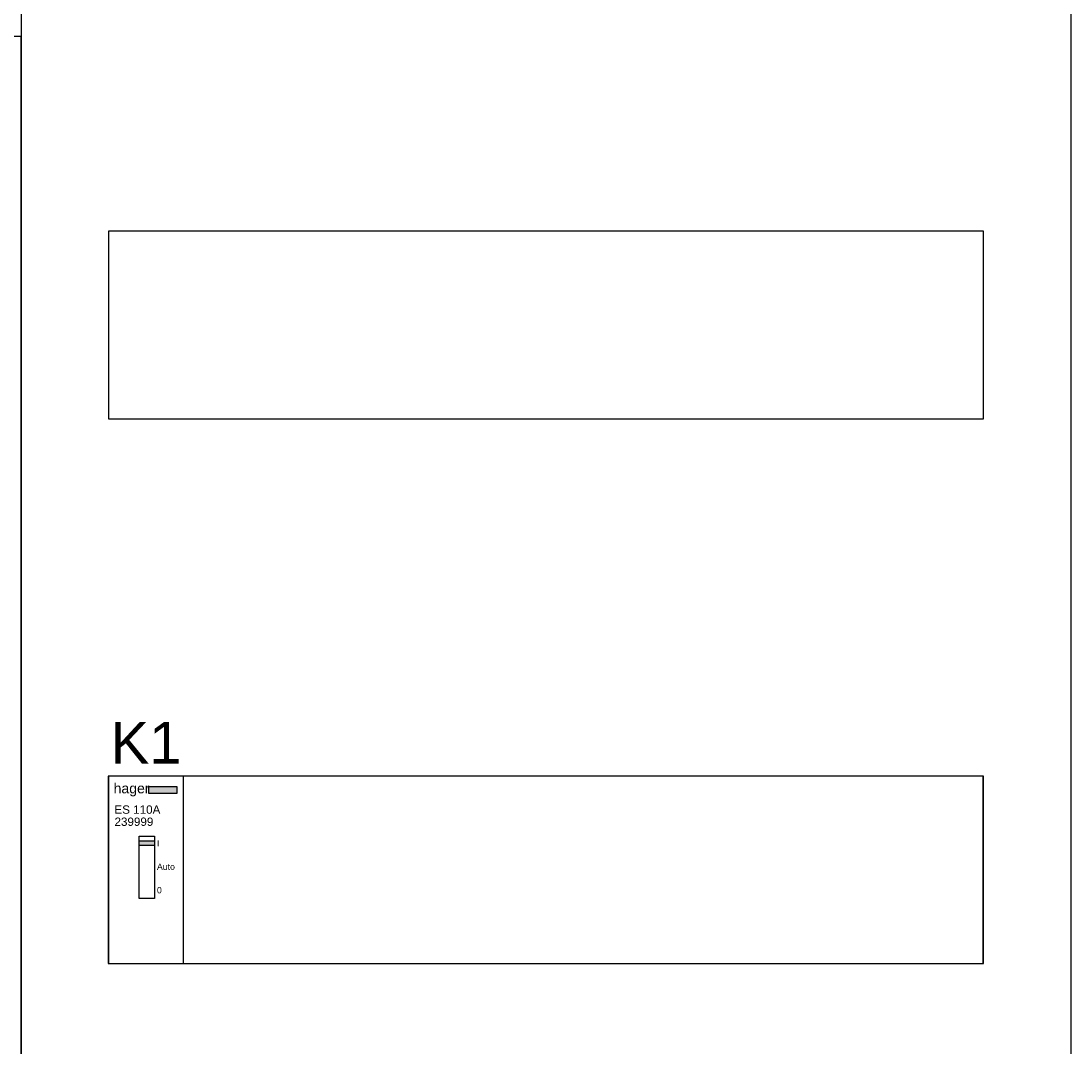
# Model space of a CAD drawing. Header units: millimetres. Extents: x -76073 to -606, y -39488 to 9083.
# Tile 21 of 23: x -8020 to -5500, y -31138 to -28676. Entities that reach past the tile are written whole.
import ezdxf
from ezdxf.enums import TextEntityAlignment as Align

# ---------------------------------------------------------------- set-up
doc = ezdxf.new("R2010")
doc.units = ezdxf.units.MM
doc.header["$LTSCALE"] = 100
doc.layers.add('EL$6----', color=7, linetype='Continuous')
doc.layers.add('EL6-----', color=7, linetype='Continuous')
doc.styles.add('Arial', font='arial.ttf')

# ---------------------------------------------------------------- blocks, each defined once
blk = doc.blocks.new('kastblok 3')
for points in [[(0, -3998.7), (2520, -3998.7), (2520, 0), (0, 0)], [(2309.6, -1800), (209.6, -1800), (209.6, -2250), (2309.6, -2250)], [(210, -2250), (2310, -2250), (2310, -1800), (210, -1800)], [(2309.2, -3107.3), (209.2, -3107.3), (209.2, -3557.3), (2309.2, -3557.3)], [(210, -3557.3), (2310, -3557.3), (2310, -3107.3), (210, -3107.3)]]:
    blk.add_lwpolyline(points, close=True)
blk = doc.blocks.new('*U24')
h = blk.add_hatch(color=160)
h.dxf.hatch_style = 1
h.paths.add_polyline_path([(163.9, -42), (97, -42), (97, -25), (163.9, -25)])
h = blk.add_hatch(color=256)
h.dxf.hatch_style = 1
h.paths.add_polyline_path([(110.7, -155.5), (73.2, -155.5), (73.2, -166.8), (110.7, -166.8)])
at = {"color": 0}
blk.add_lwpolyline([(0, 0), (0, -450), (180, -450), (180, 0), (0, 0)], dxfattribs=at)
blk.add_lwpolyline([(163.9, -42), (97, -42), (97, -25), (163.9, -25)], close=True)
at = {"flags": 128}
blk.add_lwpolyline([(73.2, -144.3), (110.7, -144.3), (110.7, -294.3), (73.2, -294.3)], close=True, dxfattribs=at)
blk.add_lwpolyline([(73.2, -155.5), (110.7, -155.5), (110.7, -166.8), (73.2, -166.8)], dxfattribs=at)
at = {"color": 160, "style": 'Arial'}
blk.add_text('hager', height=24.12, dxfattribs=at).set_placement((12.3, -41.6))
at = {"style": 'Arial'}
for s, height, p in [('239999', 20, (14.4, -119.7)), ('I', 15, (116.3, -169)), ('Auto', 15, (116.3, -225.3)), ('0', 15, (116.3, -281.5))]:
    blk.add_text(s, height=height, dxfattribs=at).set_placement(p)
blk.add_attdef('TYPENUMMER', (14.2, -90.6), '', height=20, dxfattribs=at)

msp = doc.modelspace()

# ---------------------------------------------------------------- linework, layer by layer
msp.add_lwpolyline([(-13060, -31379.3), (-8020, -31379.3), (-8020, -28713.5), (-13060, -28713.5)], close=True)

# ---------------------------------------------------------------- block references
at = {"layer": 'EL$6----'}
msp.add_blockref('kastblok 3', (-8020, -27380.6), dxfattribs=at)
msp.add_blockref('*U24', (-7810, -30487.9), dxfattribs=at).add_auto_attribs({'TYPENUMMER': 'ES 110A'})

# ---------------------------------------------------------------- texts
at = {"layer": 'EL6-----', "color": 0, "style": 'Arial'}
msp.add_text('K1', height=100, dxfattribs=at).set_placement((-7720, -30487.9), align=Align.BOTTOM_CENTER)

doc.saveas('drawing.dxf')
